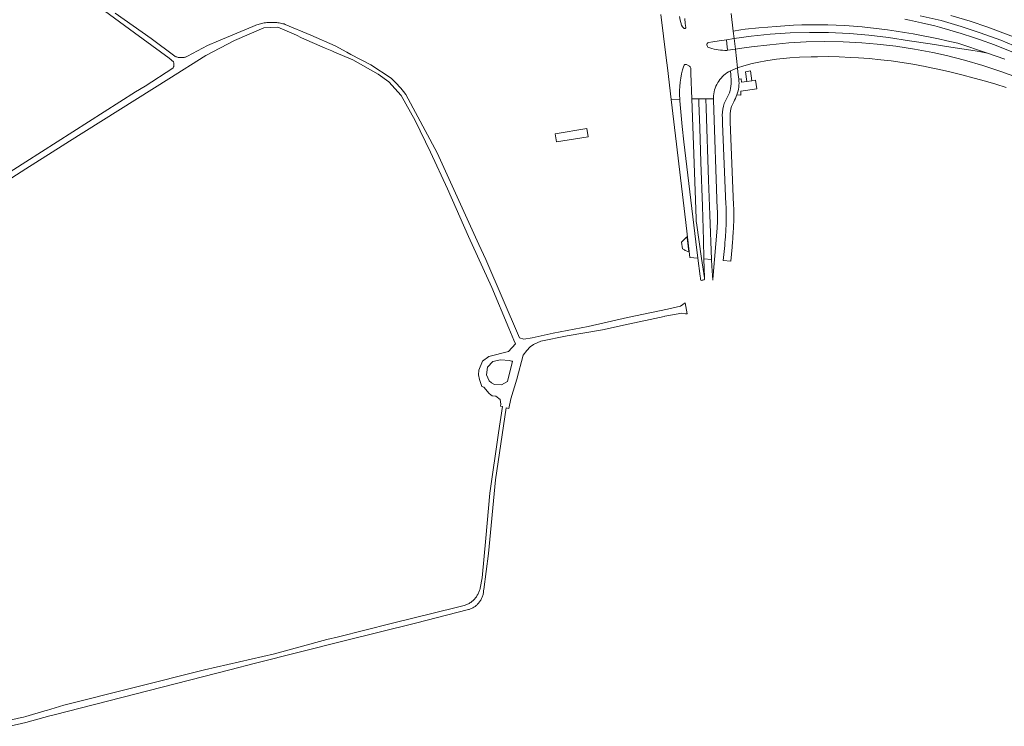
# Model space of a CAD drawing. Extents: x 148869 to 161638, y 453607 to 469810.
# Tile 70 of 256: x 155497 to 155955, y 459474 to 459802. Entities that reach past the tile are written whole.
import ezdxf

# ---------------------------------------------------------------- set-up
doc = ezdxf.new("R2010")
doc.units = 0
for name, color, linetype, lineweight in [('B-RO-VH-VERHARDING_ASFALT-GV', 251, 'CONTINUOUS', 18), ('B-RO-VH-VERHARDING_BEDRIJFSVLOERPLAAT-GV', 251, 'CONTINUOUS', 18), ('B-RO-VH-VERHARDING_FUNDERING_ZAND-GV', 251, 'CONTINUOUS', 18), ('B-RO-VH-VERHARDING_GESLOTEN-GV', 251, 'CONTINUOUS', 18), ('B-RO-VH-VERHARDING_OPEN-GV', 251, 'CONTINUOUS', 18)]:
    doc.layers.add(name, color=color, linetype=linetype, lineweight=lineweight)

msp = doc.modelspace()

# ---------------------------------------------------------------- linework, layer by layer
at = {"layer": 'B-RO-VH-VERHARDING_ASFALT-GV', "flags": 128}
for points in [[(155828.22, 459805.21), (155829.22, 459797), (155832.73, 459797.63), (155834.84, 459797.92), (155841.09, 459798.52), (155845.29, 459798.85), (155849.3, 459799.21), (155853.26, 459799.49), (155857.24, 459799.71), (155861.25, 459799.86), (155865.22, 459799.93), (155869.23, 459799.95), (155873.26, 459799.89), (155877.23, 459799.76), (155881.25, 459799.56), (155885.24, 459799.29), (155889.21, 459798.96), (155893.2, 459798.56), (155897.18, 459798.08), (155901.13, 459797.55), (155905.05, 459796.97), (155909.02, 459796.34), (155912.94, 459795.67), (155916.87, 459794.96), (155920.84, 459794.19), (155924.76, 459793.39), (155928.62, 459792.55), (155933.76, 459791.37), (155947.64, 459786.67), (155955.74, 459784)], [(155958.86, 459787.43), (155950.83, 459790.59), (155943.83, 459793.15), (155941.14, 459794.04), (155935.38, 459795.85), (155930.09, 459797.47), (155925.29, 459798.8), (155923.16, 459799.38), (155916.92, 459800.88), (155911.22, 459802.09), (155909.07, 459802.54)], [(155916.32, 459804.14), (155926.07, 459801.87), (155935.34, 459799.15), (155944.17, 459796.27), (155953.81, 459792.79), (155962.71, 459789.1)], [(155959.73, 459794.32), (155947.8, 459798.81), (155939.53, 459801.56), (155930.59, 459804.28)], [(155961.56, 459775.4), (155953.79, 459778.29), (155945.48, 459781.02), (155936.92, 459783.48), (155928.46, 459785.6), (155922.15, 459787.01), (155913.63, 459788.66), (155904.94, 459789.98), (155896.2, 459790.97), (155889.18, 459791.53), (155880.45, 459791.98), (155871.78, 459792.13), (155863.19, 459791.95), (155855.1, 459791.48), (155846.32, 459790.68), (155837.7, 459789.62), (155832.17, 459788.85), (155830.24, 459788.62), (155831.21, 459779.88), (155834.23, 459780.78), (155838.03, 459781.86), (155841.23, 459782.61), (155844.41, 459783.16), (155849.44, 459783.91), (155855.54, 459784.5), (155860.11, 459784.81), (155865.6, 459785.05), (155868.48, 459785.07), (155873.48, 459785.16), (155878.49, 459784.98), (155883.99, 459784.79), (155887.49, 459784.6), (155892.59, 459784.22), (155897.9, 459783.71), (155902.78, 459783.18), (155907.83, 459782.42), (155912.81, 459781.62), (155918.56, 459780.57), (155920.68, 459780.14), (155925.23, 459779.17), (155930.14, 459778.11), (155935.65, 459776.73), (155941.47, 459775.18), (155946.62, 459773.7), (155951.43, 459772.29), (155956.3, 459770.76)]]:
    msp.add_lwpolyline(points, dxfattribs=at)
msp.add_lwpolyline([(155829.22, 459797), (155829.64, 459793.55), (155837.54, 459794.66), (155846.51, 459795.62), (155855.72, 459796.19), (155864.81, 459796.42), (155873.63, 459796.37), (155883.41, 459795.85), (155892.43, 459795.11), (155901.5, 459794.01), (155911.22, 459792.53), (155920.88, 459791.02), (155930.51, 459789.52), (155939.87, 459788.15), (155943.75, 459787.58), (155947.64, 459786.67), (155933.76, 459791.37), (155928.62, 459792.55), (155924.76, 459793.39), (155920.84, 459794.19), (155916.87, 459794.96), (155912.94, 459795.67), (155909.02, 459796.34), (155905.05, 459796.97), (155901.13, 459797.55), (155897.18, 459798.08), (155893.2, 459798.56), (155889.21, 459798.96), (155885.24, 459799.29), (155881.25, 459799.56), (155877.23, 459799.76), (155873.26, 459799.89), (155869.23, 459799.95), (155865.22, 459799.93), (155861.25, 459799.86), (155857.24, 459799.71), (155853.26, 459799.49), (155849.3, 459799.21), (155845.29, 459798.85), (155841.09, 459798.52), (155834.84, 459797.92), (155832.73, 459797.63)], close=True, dxfattribs=at)
at = {"layer": 'B-RO-VH-VERHARDING_BEDRIJFSVLOERPLAAT-GV', "flags": 128}
msp.add_lwpolyline([(155761.73, 459747.83), (155761.12, 459751.64), (155746.36, 459749.27), (155746.96, 459745.46)], close=True, dxfattribs=at)
at = {"layer": 'B-RO-VH-VERHARDING_FUNDERING_ZAND-GV', "flags": 128}
for points in [[(155518.66, 459819.7), (155550.59, 459796.23), (155566.64, 459784.46), (155568.63, 459782.7), (155568.72, 459782.5), (155568.79, 459782.29), (155568.85, 459782.08), (155568.92, 459781.65), (155568.92, 459781.43), (155568.92, 459781.21), (155568.89, 459781), (155568.86, 459780.78), (155568.8, 459780.57), (155568.73, 459780.36), (155568.65, 459780.16), (155568.55, 459779.96), (155568.45, 459779.8), (155555.52, 459771.41), (155550.99, 459768.72), (155500, 459736.22), (155488.77, 459729.06)], [(155492.54, 459473.69), (155500, 459475.38), (155511.08, 459478.48), (155513.23, 459479.03), (155594.91, 459500), (155606.82, 459503.06), (155647.5, 459513.34), (155681.3, 459521.67), (155706.01, 459527.95), (155706.27, 459528.03), (155706.65, 459528.16), (155707.02, 459528.31), (155707.38, 459528.47), (155707.74, 459528.64), (155708.08, 459528.83), (155708.43, 459529.03), (155708.76, 459529.24), (155709.08, 459529.47), (155709.4, 459529.71), (155709.7, 459529.97), (155709.99, 459530.23), (155710.28, 459530.51), (155710.55, 459530.8), (155710.81, 459531.1), (155711.05, 459531.41), (155711.29, 459531.72), (155711.51, 459532.05), (155711.72, 459532.39), (155711.91, 459532.73), (155712.09, 459533.09), (155712.26, 459533.45), (155712.41, 459533.81), (155712.55, 459534.19), (155712.67, 459534.56), (155712.77, 459534.95), (155712.86, 459535.33), (155712.94, 459535.72), (155712.99, 459536.11), (155713.04, 459536.51), (155713.07, 459536.9), (155713.08, 459537.29), (155715.33, 459553.98), (155718.65, 459588.37), (155723.54, 459621.86), (155724.77, 459621.5), (155725.73, 459626.01), (155728.56, 459635.09), (155731.46, 459646.22), (155733.2, 459648.47), (155734.73, 459650.21), (155736.24, 459651.3), (155739.64, 459652.78), (155751.93, 459655.32), (155768.39, 459658.07), (155778.97, 459660.38), (155797.06, 459664.33), (155797.48, 459664.4), (155805.28, 459665.81), (155806.96, 459665.52), (155807.81, 459665.57), (155806.86, 459670.64), (155804.76, 459669.07), (155798.61, 459667.68), (155780.09, 459663.88), (155761.69, 459659.58), (155745.38, 459656.48), (155735.63, 459654.28), (155731.72, 459653.8), (155729.72, 459654.35), (155714.01, 459690.85), (155710.85, 459697.79), (155691.38, 459740.42), (155676.9, 459767.53), (155675.8, 459768.89), (155674.52, 459770.46), (155672.04, 459773.1), (155669.98, 459775.04), (155660.62, 459781.3), (155651.18, 459786.18), (155649.36, 459787.19), (155643.9, 459790.2), (155632.65, 459795.09), (155620.72, 459800.15), (155620.16, 459800.31), (155619.6, 459800.46), (155619.03, 459800.59), (155618.46, 459800.71), (155617.89, 459800.81), (155617.31, 459800.89), (155616.73, 459800.96), (155616.15, 459801.02), (155615.57, 459801.05), (155614.98, 459801.07), (155614.4, 459801.08), (155613.82, 459801.07), (155613.23, 459801.04), (155612.65, 459801), (155612.07, 459800.94), (155611.49, 459800.87), (155610.92, 459800.78), (155610.34, 459800.67), (155609.77, 459800.55), (155609.21, 459800.41), (155608.64, 459800.26), (155608.08, 459800.09), (155607.53, 459799.91), (155606.98, 459799.71), (155606.44, 459799.49), (155605.9, 459799.27), (155605.61, 459799.14), (155589.71, 459792.46), (155584.53, 459790.28), (155575.23, 459785.28), (155574.91, 459785.15), (155574.59, 459785.03), (155574.26, 459784.93), (155573.93, 459784.85), (155573.59, 459784.78), (155573.25, 459784.72), (155572.91, 459784.69), (155572.57, 459784.67), (155572.22, 459784.66), (155571.88, 459784.67), (155571.54, 459784.7), (155571.2, 459784.74), (155570.86, 459784.8), (155570.52, 459784.87), (155570.19, 459784.96), (155569.86, 459785.07), (155569.54, 459785.19), (155569.29, 459785.29), (155558.31, 459793.55), (155541.62, 459805.29)], [(155456.86, 459705.28), (155500, 459732.92), (155516.83, 459743.7), (155520.28, 459745.86), (155566.56, 459774.87), (155583.75, 459785.62), (155597.1, 459792.62), (155610.81, 459798.54), (155617.32, 459798.77), (155625.88, 459795.16), (155628.25, 459793.9), (155639.35, 459789.11), (155642.34, 459787.82), (155643.68, 459787.24), (155652.14, 459783.57), (155663.96, 459776.97), (155668.93, 459773.37), (155674.62, 459767.1), (155681.15, 459755.35), (155688.4, 459740.74), (155696.2, 459723.6), (155705.97, 459701.41), (155716.95, 459677.78), (155724.85, 459658.83), (155727.16, 459653.29), (155727.9, 459651.53), (155724.68, 459648.02), (155715.55, 459645.71), (155712.48, 459643.53), (155710.83, 459639.24), (155710.75, 459637.11), (155711.13, 459634.98), (155712.22, 459631.68), (155713.16, 459631.4), (155715.69, 459628.4), (155716.49, 459627.79), (155717, 459627.4), (155718.78, 459627.16), (155720.7, 459625.65), (155721.03, 459623.57), (155720.94, 459622.63), (155721.82, 459622.37), (155720.02, 459610.11), (155715.92, 459582.04), (155714.12, 459561.19), (155712.38, 459542.71), (155711.44, 459537.91), (155711.39, 459537.69), (155711.28, 459537.29), (155711.16, 459536.89), (155711.03, 459536.5), (155710.88, 459536.11), (155710.71, 459535.73), (155710.54, 459535.35), (155710.34, 459534.98), (155710.13, 459534.62), (155709.91, 459534.27), (155709.68, 459533.93), (155709.43, 459533.59), (155709.17, 459533.27), (155708.9, 459532.95), (155708.61, 459532.65), (155708.32, 459532.36), (155708.01, 459532.08), (155707.69, 459531.81), (155707.36, 459531.55), (155707.03, 459531.31), (155706.68, 459531.08), (155706.32, 459530.86), (155705.96, 459530.66), (155705.59, 459530.47), (155705.21, 459530.3), (155704.83, 459530.14), (155704.44, 459529.99), (155704.04, 459529.86), (155700.97, 459529.08), (155669.99, 459521.52), (155645.48, 459515.36), (155640, 459514.03), (155615.67, 459507.46), (155583.08, 459500), (155517.65, 459483.53), (155509.6, 459481.04), (155508.85, 459480.83), (155500, 459478.24), (155498.83, 459477.91), (155497.96, 459477.72), (155491.87, 459476.41)]]:
    msp.add_lwpolyline(points, dxfattribs=at)
msp.add_lwpolyline([(155720.92, 459644.1), (155725.09, 459643.78), (155726.04, 459643.53), (155726.5, 459643.43), (155724.23, 459634.1), (155721.42, 459632.49), (155718.1, 459632.65), (155716.69, 459633.47), (155715.58, 459634.28), (155714.35, 459637.11), (155714.8, 459640.65), (155717.38, 459643.29)], close=True, dxfattribs=at)
at = {"layer": 'B-RO-VH-VERHARDING_GESLOTEN-GV', "flags": 128}
for points in [[(155795.61, 459804.66), (155798.05, 459784.6), (155798.63, 459779.86), (155800.38, 459765.16), (155804.32, 459765.41)], [(155806.66, 459802.85), (155806.92, 459800.55), (155807.14, 459798.64), (155807.14, 459798.56), (155807.08, 459798.39), (155807.02, 459798.3), (155806.88, 459798.2), (155806.73, 459798.15), (155806.57, 459798.15), (155806.47, 459798.16), (155806.37, 459798.22), (155805.69, 459799.01), (155805.23, 459799.75), (155805.06, 459800.18), (155804.95, 459800.57), (155804.83, 459801.07), (155804.6, 459802.16), (155804.26, 459803.83)], [(155817.81, 459791.68), (155819.77, 459792.04), (155822.72, 459792.51), (155822.77, 459792.52), (155826.13, 459792.99), (155829.64, 459793.55), (155829.22, 459797), (155828.22, 459805.21)], [(155826.29, 459788.04), (155826.7, 459788.09), (155826.64, 459788.52), (155826.49, 459789.59), (155826.13, 459792.99), (155822.77, 459792.52), (155822.72, 459792.51), (155819.77, 459792.04), (155817.81, 459791.68)], [(155817.01, 459790.56), (155817.26, 459789.84)], [(155817.26, 459789.84), (155817.01, 459790.56)], [(155817.8, 459789.34), (155818.36, 459789.15)], [(155818.36, 459789.15), (155817.8, 459789.34)], [(155826.99, 459778.07), (155827.91, 459778.52), (155831.21, 459779.88), (155830.24, 459788.62), (155826.7, 459788.09), (155826.29, 459788.04)], [(155807.45, 459781.4), (155808.57, 459780.84)], [(155809.48, 459779.73), (155809.56, 459777.31), (155809.98, 459765.45), (155813.22, 459765.48), (155816.51, 459765.5), (155820.08, 459765.53), (155820.08, 459766.03)], [(155831.82, 459774.62), (155831.44, 459777.93), (155831.21, 459779.88), (155827.91, 459778.52), (155828.11, 459776.51), (155828.31, 459773.96), (155828.33, 459773.67)], [(155804.32, 459765.41), (155800.38, 459765.16), (155807.17, 459708.04), (155808.42, 459697.18), (155808.76, 459694.44), (155809.1, 459691.7), (155812.81, 459691.38)], [(155812.12, 459707.8), (155814.54, 459691.24), (155815.84, 459682.33), (155815.63, 459691.14), (155815.42, 459699.83), (155814.95, 459715.59), (155814.2, 459736.03), (155813.64, 459752.07), (155813.29, 459763.71), (155813.22, 459765.48), (155809.98, 459765.45), (155811.93, 459709.82)], [(155821.83, 459714.32), (155820.08, 459764.96), (155820.08, 459765.53), (155816.51, 459765.5), (155816.67, 459761.1), (155817.78, 459727.64), (155818.43, 459711.51), (155819.1, 459690.84), (155819.21, 459687.62), (155819.73, 459681.12), (155819.8, 459681.58), (155820.55, 459690.72), (155821.75, 459705.35)], [(155812.81, 459691.38), (155811.89, 459698.92), (155806.27, 459745.58), (155805.47, 459752.58), (155804.37, 459764.5)], [(155828.43, 459761.88), (155829.45, 459764.12)], [(155824.2, 459756.54), (155824.28, 459753.99), (155825.86, 459716.33)], [(155829.43, 459716.07), (155827.88, 459754.84), (155827.82, 459757.66)], [(155824.59, 459690.37), (155828.16, 459690.07), (155828.71, 459696.47)]]:
    msp.add_lwpolyline(points, dxfattribs=at)
for points in [[(155826.13, 459792.99), (155826.49, 459789.59), (155826.64, 459788.52), (155826.7, 459788.09), (155830.24, 459788.62), (155829.64, 459793.55)], [(155815.63, 459691.14), (155819.1, 459690.84), (155818.43, 459711.51), (155817.78, 459727.64), (155816.67, 459761.1), (155816.51, 459765.5), (155813.22, 459765.48), (155813.29, 459763.71), (155813.64, 459752.07), (155814.2, 459736.03), (155814.95, 459715.59), (155815.42, 459699.83)]]:
    msp.add_lwpolyline(points, close=True, dxfattribs=at)
at = {"layer": 'B-RO-VH-VERHARDING_GESLOTEN-GV'}
for points in [[(155817.81, 459791.68, 0.433969), (155817.01, 459790.56)], [(155817.01, 459790.56, -0.433969), (155817.81, 459791.68)], [(155817.26, 459789.84, 0.243075), (155817.8, 459789.34)], [(155817.8, 459789.34, -0.243075), (155817.26, 459789.84)], [(155818.36, 459789.15, 0.08397), (155826.29, 459788.04)], [(155826.29, 459788.04, -0.08397), (155818.36, 459789.15)], [(155804.32, 459765.41, -0.084407), (155806.19, 459780.88)], [(155806.19, 459780.88, -0.431046), (155807.45, 459781.4)], [(155808.57, 459780.84, -0.08394), (155809.19, 459780.39)], [(155809.19, 459780.39, -0.146069), (155809.48, 459779.73)], [(155822.07, 459773.03, -0.118635), (155826.99, 459778.07)], [(155830.9, 459767.44, 0.13123), (155831.82, 459774.62)], [(155820.08, 459766.03, -0.138335), (155822.07, 459773.03)], [(155828.31, 459772.45, -0.120184), (155825.62, 459764.54)], [(155828.33, 459773.67, -0.031998), (155828.31, 459772.45)], [(155804.37, 459764.5, -0.004401), (155804.32, 459765.41)], [(155829.45, 459764.12, 0.067463), (155830.9, 459767.44)], [(155824.76, 459762.15, 0.079057), (155824.2, 459756.54)], [(155825.62, 459764.54, 0.091062), (155824.76, 459762.15)], [(155827.82, 459757.66, -0.090584), (155828.43, 459761.88)], [(155825.86, 459716.33, -0.010131), (155825.97, 459709.22)], [(155829.26, 459703.67, 0.023553), (155829.43, 459716.07)], [(155821.75, 459705.35, 0.031765), (155821.83, 459714.32)], [(155811.93, 459709.82, 0.010435), (155812.12, 459707.8)], [(155825.97, 459709.22, -0.023844), (155825.58, 459701.38)], [(155825.58, 459701.38, -0.011456), (155824.59, 459690.37)], [(155828.71, 459696.47, 0.004436), (155829.26, 459703.67)]]:
    msp.add_lwpolyline(points, format="xyb", dxfattribs=at)
at = {"layer": 'B-RO-VH-VERHARDING_OPEN-GV'}
for points in [[(155806.19, 459780.88, 0.084407), (155804.32, 459765.41)], [(155807.45, 459781.4, 0.431046), (155806.19, 459780.88)], [(155809.19, 459780.39, 0.08394), (155808.57, 459780.84)], [(155809.48, 459779.73, 0.146069), (155809.19, 459780.39)], [(155831.82, 459774.62, -0.13123), (155830.9, 459767.44)], [(155804.32, 459765.41, 0.004401), (155804.37, 459764.5)], [(155812.12, 459707.8, -0.010435), (155811.93, 459709.82)], [(155813.97, 459681.49, 0.180195), (155814.57, 459681.07)], [(155814.57, 459681.19, 0.242951), (155815.53, 459681.36)], [(155815.56, 459681.19, 0.00632), (155815.9, 459681.65)]]:
    msp.add_lwpolyline(points, format="xyb", dxfattribs=at)
at = {"layer": 'B-RO-VH-VERHARDING_OPEN-GV', "flags": 128}
for points in [[(155808.57, 459780.84), (155807.45, 459781.4)], [(155811.93, 459709.82), (155809.98, 459765.45), (155809.56, 459777.31), (155809.48, 459779.73)], [(155835.59, 459773.54), (155833.04, 459773.19), (155832.91, 459774.74), (155831.82, 459774.62)], [(155830.9, 459767.44), (155832.82, 459767.27), (155832.83, 459769.1), (155840.2, 459770.15), (155839.61, 459774.13), (155837.9, 459773.89), (155835.59, 459773.54)], [(155804.37, 459764.5), (155805.47, 459752.58), (155806.27, 459745.58), (155811.89, 459698.92), (155812.81, 459691.38), (155813.83, 459683.06), (155813.98, 459682.07), (155813.97, 459681.49)], [(155815.9, 459681.65), (155815.84, 459682.33), (155814.54, 459691.24), (155812.12, 459707.8)], [(155814.57, 459681.07), (155814.57, 459681.19)], [(155815.53, 459681.36), (155815.56, 459681.19)]]:
    msp.add_lwpolyline(points, dxfattribs=at)
for points in [[(155834.93, 459778.1), (155835.59, 459773.54), (155837.9, 459773.89), (155837.24, 459778.45)], [(155806.52, 459695.24), (155806.93, 459695.04), (155808.55, 459694.27), (155807.76, 459700.79), (155807.7, 459701.29), (155805.23, 459698.79), (155805.59, 459695.68)]]:
    msp.add_lwpolyline(points, close=True, dxfattribs=at)

doc.saveas('drawing.dxf')
